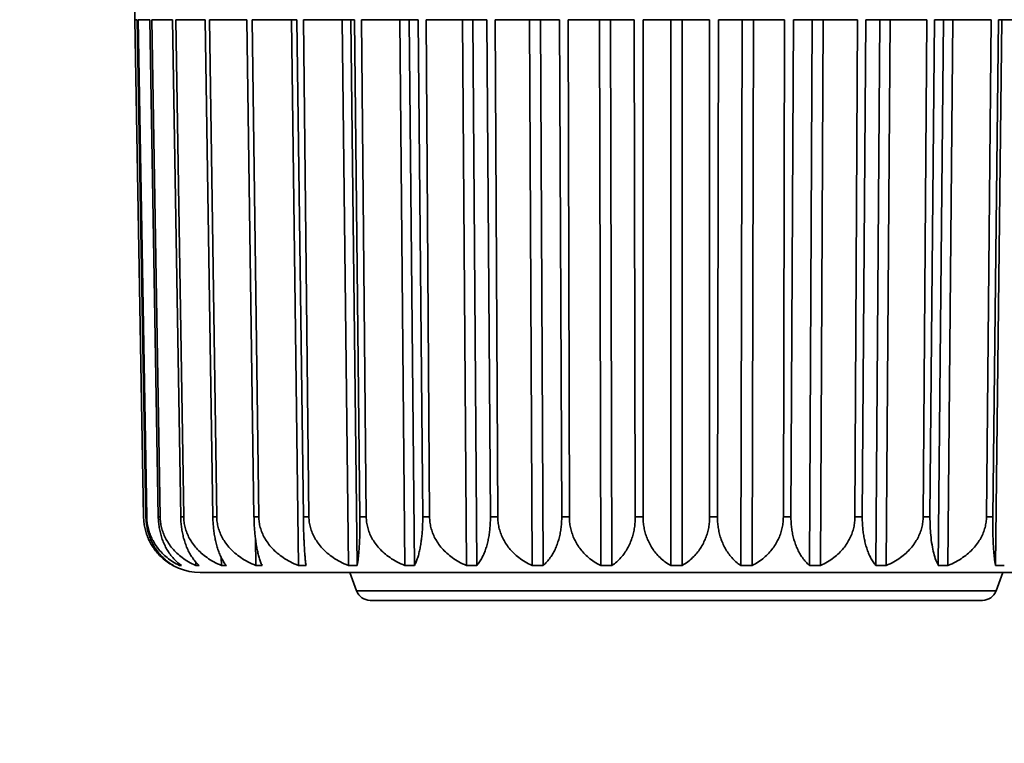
# Model space of a CAD drawing. Header units: millimetres. Extents: x 0 to 3360, y 0 to 2376.
# Tile 74 of 82: x 2898.67 to 2907.49, y 1598.21 to 1604.69. Entities that reach past the tile are written whole.
import ezdxf

# ---------------------------------------------------------------- set-up
doc = ezdxf.new("R2010")
doc.units = ezdxf.units.MM
doc.header["$LTSCALE"] = 8
for name, color, linetype, lineweight in [('Bemaßungen(ISO)', 7, 'Continuous', 18), ('Sichtbare Kanten(ISO)', 7, 'Continuous', 35), ('Sichtbare tangentiale Kanten(ISO)', 7, 'Continuous', 35)]:
    doc.layers.add(name, color=color, linetype=linetype, lineweight=lineweight)
doc.styles.add('Aktuell-ISOGroßer Text', font='arial.ttf')
doc.dimstyles.new('X.XXXGroßer Text', dxfattribs={"dimscale": 8, "dimtxt": 3.048, "dimasz": 5, "dimexe": 3.175, "dimexo": 0.75, "dimgap": 0.762, "dimtad": 1, "dimdec": 1, "dimrnd": 1e-08, "dimzin": 12, "dimtxsty": 'Aktuell-ISOGroßer Text', "dimcen": 0.09, "dimdle": 10, "dimclrd": 256, "dimclre": 256, "dimclrt": 7, "dimadec": 0, "dimazin": 3, "dimtfac": 0.656168, "dimtdec": 1, "dimtmove": 0, "dimatfit": 3, "dimfxl": 0, "dimtolj": 1, "dimlwd": 25, "dimlwe": 25, "dimarcsym": 0})

# ---------------------------------------------------------------- blocks, each defined once
blk = doc.blocks.new('*D17')
at = {"layer": 'Bemaßungen(ISO)', "color": 250, "linetype": 'Continuous', "lineweight": 25, "true_color": 0x3f3f3f, "transparency": 16777216}
for p, q in [((2798.1991, 1633.3304), (2798.1991, 1440.2638)), ((2878.1991, 1633.3304), (2878.1991, 1440.2638)), ((2758.1991, 1465.6638), (2718.1991, 1465.6638)), ((2798.1991, 1465.6638), (2878.1991, 1465.6638)), ((2918.1991, 1465.6638), (2958.1991, 1465.6638))]:
    blk.add_line(p, q, dxfattribs=at)
at = {"layer": 'Bemaßungen(ISO)', "color": 250, "linetype": 'Continuous', "true_color": 0x3f3f3f, "transparency": 16777216}
for points in [[(2758.1991, 1472.3304), (2758.1991, 1458.9971), (2798.1991, 1465.6638)], [(2918.1991, 1472.3304), (2918.1991, 1458.9971), (2878.1991, 1465.6638)]]:
    blk.add_solid(points, dxfattribs=at)
at = {"layer": 'Defpoints', "color": 0, "linetype": 'Continuous', "transparency": 16777216}
for p in [(2798.1991, 1639.3304), (2878.1991, 1639.3304), (2878.1991, 1465.6638)]:
    blk.add_point(p, dxfattribs=at)
at = {"layer": 'Bemaßungen(ISO)', "color": 7, "linetype": 'Continuous', "lineweight": 25, "transparency": 16777216, "insert": (2820.7594, 1496.6594), "char_height": 24.384, "attachment_point": 1, "style": 'Aktuell-ISOGroßer Text'}
blk.add_mtext('\\A1;80', dxfattribs=at)
blk = doc.blocks.new('*D18')
at = {"layer": 'Bemaßungen(ISO)', "color": 250, "linetype": 'Continuous', "lineweight": 25, "true_color": 0x3f3f3f, "transparency": 16777216}
for p, q in [((2878.1991, 1633.3304), (2878.1991, 1440.2638)), ((3080.4491, 1526.3304), (3080.4491, 1440.2638)), ((2918.1991, 1465.6638), (3040.4491, 1465.6638))]:
    blk.add_line(p, q, dxfattribs=at)
at = {"layer": 'Bemaßungen(ISO)', "color": 250, "linetype": 'Continuous', "true_color": 0x3f3f3f, "transparency": 16777216}
for points in [[(2918.1991, 1472.3304), (2918.1991, 1458.9971), (2878.1991, 1465.6638)], [(3040.4491, 1472.3304), (3040.4491, 1458.9971), (3080.4491, 1465.6638)]]:
    blk.add_solid(points, dxfattribs=at)
at = {"layer": 'Defpoints', "color": 0, "linetype": 'Continuous', "transparency": 16777216}
for p in [(2878.1991, 1639.3304), (3080.4491, 1532.3304), (3080.4491, 1465.6638)]:
    blk.add_point(p, dxfattribs=at)
at = {"layer": 'Bemaßungen(ISO)', "color": 7, "linetype": 'Continuous', "lineweight": 25, "transparency": 16777216, "insert": (2937.9745, 1501.0671), "char_height": 24.384, "attachment_point": 1, "style": 'Aktuell-ISOGroßer Text'}
blk.add_mtext('\\A1;202,3', dxfattribs=at)

msp = doc.modelspace()

# ---------------------------------------------------------------- linework, layer by layer
at = {"layer": 'Sichtbare Kanten(ISO)'}
for p, q in [((2899.6977, 1604.6887), (2899.6977, 1604.9434)), ((2899.7203, 1604.6887), (2899.6977, 1604.6887)), ((2899.6995, 1604.6887), (2899.7773, 1600.2356)), ((2899.7981, 1600.2356), (2899.7203, 1604.6887)), ((2899.8323, 1604.6887), (2899.7287, 1604.6887)), ((2899.7287, 1604.6887), (2899.8054, 1600.2356)), ((2899.8323, 1604.6887), (2899.8323, 1604.6887)), ((2899.909, 1600.2356), (2899.8323, 1604.6887)), ((2900.0361, 1604.6887), (2899.8517, 1604.6887)), ((2899.8517, 1604.6887), (2899.9258, 1600.2356)), ((2900.1101, 1600.2356), (2900.0361, 1604.6887)), ((2900.3278, 1604.6887), (2900.0662, 1604.6887)), ((2900.0662, 1604.6887), (2900.1363, 1600.2356)), ((2900.3278, 1604.6887), (2900.3278, 1604.6887)), ((2900.3977, 1600.2356), (2900.3278, 1604.6887)), ((2900.7016, 1604.6887), (2900.3679, 1604.6887)), ((2900.3679, 1604.6887), (2900.4326, 1600.2356)), ((2900.7661, 1600.2356), (2900.7016, 1604.6887)), ((2901.1503, 1604.6887), (2900.751, 1604.6887)), ((2900.751, 1604.6887), (2900.809, 1600.2356)), ((2901.1007, 1604.6887), (2901.1641, 1599.7988)), ((2901.2081, 1600.2356), (2901.1503, 1604.6887)), ((2901.6652, 1604.6887), (2901.2081, 1604.6887)), ((2901.2081, 1604.6887), (2901.2582, 1600.2356)), ((2901.5568, 1604.6887), (2901.6117, 1599.7988)), ((2901.6895, 1599.7988), (2901.6347, 1604.6887)), ((2901.6652, 1604.6887), (2901.6652, 1604.6887)), ((2901.7151, 1600.2356), (2901.6652, 1604.6887)), ((2902.2362, 1604.6887), (2901.7301, 1604.6887)), ((2901.7301, 1604.6887), (2901.7715, 1600.2356)), ((2902.0713, 1604.6887), (2902.1165, 1599.7988)), ((2902.2027, 1599.7988), (2902.1574, 1604.6887)), ((2902.2362, 1604.6887), (2902.2362, 1604.6887)), ((2902.2773, 1600.2356), (2902.2362, 1604.6887)), ((2902.8522, 1604.6887), (2902.3071, 1604.6887)), ((2902.3071, 1604.6887), (2902.3389, 1600.2356)), ((2902.6339, 1604.6887), (2902.6686, 1599.7988)), ((2902.7614, 1599.7988), (2902.7267, 1604.6887)), ((2902.8837, 1600.2356), (2902.8522, 1604.6887)), ((2903.5012, 1604.6887), (2902.9276, 1604.6887)), ((2902.9277, 1604.6887), (2902.9493, 1600.2356)), ((2903.2338, 1604.6887), (2903.2574, 1599.7988)), ((2903.355, 1599.7988), (2903.3315, 1604.6887)), ((2903.5012, 1604.6887), (2903.5012, 1604.6887)), ((2903.5226, 1600.2356), (2903.5012, 1604.6887)), ((2904.1707, 1604.6887), (2903.5798, 1604.6887)), ((2903.5798, 1604.6887), (2903.5908, 1600.2356)), ((2903.8594, 1604.6887), (2903.8713, 1599.7988)), ((2903.9719, 1599.7988), (2903.96, 1604.6887)), ((2904.1814, 1600.2356), (2904.1707, 1604.6887)), ((2904.8475, 1604.6887), (2904.2508, 1604.6887)), ((2904.2508, 1604.6887), (2904.2509, 1600.2356)), ((2904.4983, 1604.6887), (2904.4983, 1599.7988)), ((2904.5999, 1599.7988), (2904.5999, 1604.6887)), ((2904.8473, 1600.2356), (2904.8475, 1604.6887)), ((2904.9276, 1604.6887), (2904.9169, 1600.2356)), ((2905.5185, 1604.6887), (2904.9276, 1604.6887)), ((2905.1383, 1604.6887), (2905.1264, 1599.7988)), ((2905.227, 1599.7988), (2905.2389, 1604.6887)), ((2905.5075, 1600.2356), (2905.5185, 1604.6887)), ((2905.597, 1604.6887), (2905.5757, 1600.2356)), ((2906.1706, 1604.6887), (2905.597, 1604.6887)), ((2905.7668, 1604.6887), (2905.7432, 1599.7988)), ((2905.8409, 1599.7988), (2905.8644, 1604.6887)), ((2906.149, 1600.2356), (2906.1706, 1604.6887)), ((2906.2461, 1604.6887), (2906.2145, 1600.2356)), ((2906.7912, 1604.6887), (2906.2461, 1604.6887)), ((2906.3715, 1604.6887), (2906.3368, 1599.7988)), ((2906.4296, 1599.7988), (2906.4644, 1604.6887)), ((2906.7594, 1600.2356), (2906.7912, 1604.6887)), ((2906.8621, 1604.6887), (2906.821, 1600.2356)), ((2907.3681, 1604.6887), (2906.8621, 1604.6887)), ((2906.8621, 1604.6887), (2906.8621, 1604.6887)), ((2906.9409, 1604.6887), (2906.8956, 1599.7988)), ((2906.9818, 1599.7988), (2907.027, 1604.6887)), ((2907.3267, 1600.2356), (2907.3681, 1604.6887)), ((2907.4331, 1604.6887), (2907.3832, 1600.2356)), ((2907.4636, 1604.6887), (2907.4087, 1599.7988)), ((2907.8902, 1604.6887), (2907.4331, 1604.6887)), ((2907.4331, 1604.6887), (2907.4331, 1604.6887)), ((2900.7788, 1600.0412), (2900.7823, 1599.7988)), ((2900.4728, 1599.8705), (2900.4739, 1599.7988)), ((2900.0408, 1599.8008), (2900.0408, 1599.7988)), ((2900.0993, 1599.8117), (2900.0995, 1599.7988)), ((2900.2443, 1599.8302), (2900.2448, 1599.7988)), ((2906.682, 1599.7364), (2900.2834, 1599.7364)), ((2901.6851, 1599.572), (2901.6252, 1599.7364)), ((2908.815, 1599.7364), (2906.6821, 1599.7364)), ((2907.4132, 1599.572), (2907.4731, 1599.7364)), ((2907.2911, 1599.4864), (2901.8072, 1599.4864)), ((2902.4409, 1599.4864), (2902.4409, 1599.4864))]:
    msp.add_line(p, q, dxfattribs=at)
for centre, radius, start, end in [((2900.2834, 1600.2444), 0.508, 225.11911, 269.99803), ((2901.6053, 1599.8634), 0.127, 270, 270.02455), ((2901.6053, 1599.8634), 0.127, 270.02455, 270.03309), ((2901.8072, 1599.6164), 0.13, 200, 270), ((2907.2911, 1599.6164), 0.13, 270, 340)]:
    msp.add_arc(centre, radius, start, end, dxfattribs=at)
for points, knots in [([(2899.7773, 1600.2356), (2899.7776, 1600.2194), (2899.7786, 1600.2033), (2899.7804, 1600.1873), (2899.7822, 1600.1712), (2899.7847, 1600.1552), (2899.788, 1600.1392), (2899.7913, 1600.1232), (2899.7954, 1600.1073), (2899.8003, 1600.0915), (2899.8052, 1600.0756), (2899.8109, 1600.0599), (2899.8175, 1600.0443), (2899.824, 1600.0288), (2899.8314, 1600.0133), (2899.8398, 1599.9981), (2899.8481, 1599.9828), (2899.8574, 1599.9678), (2899.8676, 1599.953), (2899.8778, 1599.9383), (2899.889, 1599.9238), (2899.9012, 1599.9098), (2899.9135, 1599.8957), (2899.9268, 1599.8821), (2899.9412, 1599.869), (2899.9555, 1599.856), (2899.971, 1599.8435), (2899.9876, 1599.8317), (2900.0042, 1599.8199), (2900.0219, 1599.8089), (2900.0408, 1599.7988)], [0, 0, 0, 0, 0.1, 0.1, 0.1, 0.2, 0.2, 0.2, 0.3, 0.3, 0.3, 0.4, 0.4, 0.4, 0.5, 0.5, 0.5, 0.6, 0.6, 0.6, 0.7, 0.7, 0.7, 0.8, 0.8, 0.8, 0.9, 0.9, 0.9, 1, 1, 1, 1]), ([(2899.7981, 1600.2356), (2899.7984, 1600.2194), (2899.7994, 1600.2033), (2899.8011, 1600.1873), (2899.8027, 1600.1712), (2899.8051, 1600.1552), (2899.8082, 1600.1392), (2899.8113, 1600.1233), (2899.8152, 1600.1073), (2899.8197, 1600.0915), (2899.8243, 1600.0757), (2899.8297, 1600.0599), (2899.8358, 1600.0444), (2899.8419, 1600.0288), (2899.8489, 1600.0133), (2899.8566, 1599.9981), (2899.8644, 1599.9828), (2899.8731, 1599.9678), (2899.8826, 1599.953), (2899.8922, 1599.9383), (2899.9026, 1599.9238), (2899.9141, 1599.9098), (2899.9255, 1599.8957), (2899.9379, 1599.8821), (2899.9513, 1599.869), (2899.9648, 1599.856), (2899.9792, 1599.8435), (2899.9947, 1599.8317), (2900.0102, 1599.8199), (2900.0267, 1599.8089), (2900.0444, 1599.7988)], [0, 0, 0, 0, 0.1, 0.1, 0.1, 0.2, 0.2, 0.2, 0.3, 0.3, 0.3, 0.4, 0.4, 0.4, 0.5, 0.5, 0.5, 0.6, 0.6, 0.6, 0.7, 0.7, 0.7, 0.8, 0.8, 0.8, 0.9, 0.9, 0.9, 1, 1, 1, 1]), ([(2899.8054, 1600.2356), (2899.8057, 1600.2194), (2899.8068, 1600.2033), (2899.8087, 1600.1873), (2899.8107, 1600.1712), (2899.8135, 1600.1552), (2899.8172, 1600.1392), (2899.8208, 1600.1232), (2899.8254, 1600.1073), (2899.8308, 1600.0915), (2899.8363, 1600.0756), (2899.8426, 1600.0599), (2899.8499, 1600.0443), (2899.8572, 1600.0288), (2899.8655, 1600.0133), (2899.8748, 1599.9981), (2899.8841, 1599.9828), (2899.8944, 1599.9678), (2899.9059, 1599.953), (2899.9173, 1599.9383), (2899.9298, 1599.9238), (2899.9435, 1599.9098), (2899.9571, 1599.8957), (2899.972, 1599.8821), (2899.9881, 1599.869), (2900.0041, 1599.856), (2900.0214, 1599.8435), (2900.04, 1599.8317), (2900.0585, 1599.8199), (2900.0784, 1599.8089), (2900.0995, 1599.7988)], [0, 0, 0, 0, 0.1, 0.1, 0.1, 0.2, 0.2, 0.2, 0.3, 0.3, 0.3, 0.4, 0.4, 0.4, 0.5, 0.5, 0.5, 0.6, 0.6, 0.6, 0.7, 0.7, 0.7, 0.8, 0.8, 0.8, 0.9, 0.9, 0.9, 1, 1, 1, 1]), ([(2899.909, 1600.2356), (2899.9092, 1600.2194), (2899.9101, 1600.2033), (2899.9116, 1600.1873), (2899.913, 1600.1712), (2899.9151, 1600.1552), (2899.9177, 1600.1392), (2899.9204, 1600.1233), (2899.9236, 1600.1073), (2899.9275, 1600.0915), (2899.9314, 1600.0757), (2899.9359, 1600.0599), (2899.9411, 1600.0444), (2899.9463, 1600.0288), (2899.9522, 1600.0133), (2899.9588, 1599.9981), (2899.9654, 1599.9828), (2899.9727, 1599.9678), (2899.9808, 1599.953), (2899.9888, 1599.9383), (2899.9977, 1599.9238), (2900.0073, 1599.9098), (2900.017, 1599.8957), (2900.0274, 1599.8821), (2900.0388, 1599.869), (2900.0501, 1599.856), (2900.0622, 1599.8435), (2900.0753, 1599.8317), (2900.0884, 1599.8199), (2900.1023, 1599.8089), (2900.1172, 1599.7988)], [0, 0, 0, 0, 0.1, 0.1, 0.1, 0.2, 0.2, 0.2, 0.3, 0.3, 0.3, 0.4, 0.4, 0.4, 0.5, 0.5, 0.5, 0.6, 0.6, 0.6, 0.7, 0.7, 0.7, 0.8, 0.8, 0.8, 0.9, 0.9, 0.9, 1, 1, 1, 1]), ([(2899.9258, 1600.2356), (2899.9261, 1600.2194), (2899.9273, 1600.2033), (2899.9294, 1600.1873), (2899.9315, 1600.1712), (2899.9345, 1600.1552), (2899.9384, 1600.1392), (2899.9424, 1600.1232), (2899.9473, 1600.1073), (2899.9532, 1600.0915), (2899.9591, 1600.0756), (2899.966, 1600.0599), (2899.9739, 1600.0443), (2899.9818, 1600.0288), (2899.9908, 1600.0133), (2900.0008, 1599.9981), (2900.0109, 1599.9828), (2900.0221, 1599.9678), (2900.0345, 1599.953), (2900.0469, 1599.9383), (2900.0605, 1599.9238), (2900.0753, 1599.9098), (2900.0902, 1599.8957), (2900.1063, 1599.8821), (2900.1238, 1599.869), (2900.1412, 1599.856), (2900.16, 1599.8435), (2900.1801, 1599.8317), (2900.2003, 1599.8199), (2900.2218, 1599.8089), (2900.2448, 1599.7988)], [0, 0, 0, 0, 0.1, 0.1, 0.1, 0.2, 0.2, 0.2, 0.3, 0.3, 0.3, 0.4, 0.4, 0.4, 0.5, 0.5, 0.5, 0.6, 0.6, 0.6, 0.7, 0.7, 0.7, 0.8, 0.8, 0.8, 0.9, 0.9, 0.9, 1, 1, 1, 1]), ([(2900.1101, 1600.2356), (2900.1104, 1600.2194), (2900.1111, 1600.2033), (2900.1123, 1600.1873), (2900.1135, 1600.1712), (2900.1152, 1600.1552), (2900.1173, 1600.1392), (2900.1195, 1600.1233), (2900.1221, 1600.1073), (2900.1253, 1600.0915), (2900.1284, 1600.0757), (2900.132, 1600.0599), (2900.1362, 1600.0444), (2900.1403, 1600.0288), (2900.145, 1600.0133), (2900.1503, 1599.9981), (2900.1555, 1599.9828), (2900.1614, 1599.9678), (2900.1678, 1599.953), (2900.1742, 1599.9383), (2900.1813, 1599.9238), (2900.189, 1599.9098), (2900.1966, 1599.8957), (2900.205, 1599.8821), (2900.214, 1599.869), (2900.223, 1599.856), (2900.2326, 1599.8435), (2900.243, 1599.8317), (2900.2534, 1599.8199), (2900.2644, 1599.8089), (2900.2762, 1599.7988)], [0, 0, 0, 0, 0.1, 0.1, 0.1, 0.2, 0.2, 0.2, 0.3, 0.3, 0.3, 0.4, 0.4, 0.4, 0.5, 0.5, 0.5, 0.6, 0.6, 0.6, 0.7, 0.7, 0.7, 0.8, 0.8, 0.8, 0.9, 0.9, 0.9, 1, 1, 1, 1]), ([(2900.1363, 1600.2356), (2900.1365, 1600.2194), (2900.1377, 1600.2033), (2900.1399, 1600.1873), (2900.1421, 1600.1712), (2900.1453, 1600.1552), (2900.1494, 1600.1392), (2900.1536, 1600.1232), (2900.1588, 1600.1073), (2900.165, 1600.0915), (2900.1712, 1600.0756), (2900.1785, 1600.0599), (2900.1869, 1600.0443), (2900.1952, 1600.0288), (2900.2047, 1600.0133), (2900.2154, 1599.9981), (2900.2261, 1599.9828), (2900.2379, 1599.9678), (2900.251, 1599.953), (2900.2641, 1599.9383), (2900.2785, 1599.9238), (2900.2943, 1599.9098), (2900.31, 1599.8957), (2900.3271, 1599.8821), (2900.3456, 1599.869), (2900.3641, 1599.856), (2900.384, 1599.8435), (2900.4053, 1599.8317), (2900.4267, 1599.8199), (2900.4496, 1599.8089), (2900.4739, 1599.7988)], [0, 0, 0, 0, 0.1, 0.1, 0.1, 0.2, 0.2, 0.2, 0.3, 0.3, 0.3, 0.4, 0.4, 0.4, 0.5, 0.5, 0.5, 0.6, 0.6, 0.6, 0.7, 0.7, 0.7, 0.8, 0.8, 0.8, 0.9, 0.9, 0.9, 1, 1, 1, 1]), ([(2900.3977, 1600.2356), (2900.398, 1600.2194), (2900.3985, 1600.2033), (2900.3995, 1600.1873), (2900.4004, 1600.1712), (2900.4016, 1600.1552), (2900.4032, 1600.1392), (2900.4048, 1600.1233), (2900.4068, 1600.1073), (2900.4091, 1600.0915), (2900.4114, 1600.0757), (2900.4141, 1600.0599), (2900.4171, 1600.0444), (2900.4201, 1600.0288), (2900.4236, 1600.0133), (2900.4274, 1599.9981), (2900.4312, 1599.9828), (2900.4355, 1599.9678), (2900.4401, 1599.953), (2900.4448, 1599.9383), (2900.4499, 1599.9238), (2900.4555, 1599.9098), (2900.461, 1599.8957), (2900.4671, 1599.8821), (2900.4736, 1599.869), (2900.4801, 1599.856), (2900.487, 1599.8435), (2900.4945, 1599.8317), (2900.502, 1599.8199), (2900.51, 1599.8089), (2900.5185, 1599.7988)], [0, 0, 0, 0, 0.1, 0.1, 0.1, 0.2, 0.2, 0.2, 0.3, 0.3, 0.3, 0.4, 0.4, 0.4, 0.5, 0.5, 0.5, 0.6, 0.6, 0.6, 0.7, 0.7, 0.7, 0.8, 0.8, 0.8, 0.9, 0.9, 0.9, 1, 1, 1, 1]), ([(2900.4326, 1600.2356), (2900.4328, 1600.2194), (2900.434, 1600.2033), (2900.4363, 1600.1873), (2900.4385, 1600.1712), (2900.4418, 1600.1552), (2900.4461, 1600.1392), (2900.4504, 1600.1232), (2900.4557, 1600.1073), (2900.4622, 1600.0915), (2900.4686, 1600.0756), (2900.4761, 1600.0599), (2900.4848, 1600.0443), (2900.4934, 1600.0288), (2900.5033, 1600.0133), (2900.5143, 1599.9981), (2900.5254, 1599.9828), (2900.5376, 1599.9678), (2900.5512, 1599.953), (2900.5648, 1599.9383), (2900.5797, 1599.9238), (2900.596, 1599.9098), (2900.6123, 1599.8957), (2900.63, 1599.8821), (2900.6492, 1599.869), (2900.6684, 1599.856), (2900.689, 1599.8435), (2900.7112, 1599.8317), (2900.7334, 1599.8199), (2900.7571, 1599.8089), (2900.7823, 1599.7988)], [0, 0, 0, 0, 0.1, 0.1, 0.1, 0.2, 0.2, 0.2, 0.3, 0.3, 0.3, 0.4, 0.4, 0.4, 0.5, 0.5, 0.5, 0.6, 0.6, 0.6, 0.7, 0.7, 0.7, 0.8, 0.8, 0.8, 0.9, 0.9, 0.9, 1, 1, 1, 1]), ([(2900.7661, 1600.2356), (2900.7663, 1600.2194), (2900.7667, 1600.2033), (2900.7674, 1600.1873), (2900.768, 1600.1712), (2900.7688, 1600.1552), (2900.7698, 1600.1392), (2900.7709, 1600.1233), (2900.7721, 1600.1073), (2900.7735, 1600.0915), (2900.7749, 1600.0757), (2900.7766, 1600.0599), (2900.7785, 1600.0444), (2900.7803, 1600.0288), (2900.7824, 1600.0133), (2900.7847, 1599.9981), (2900.7871, 1599.9828), (2900.7896, 1599.9678), (2900.7924, 1599.953), (2900.7952, 1599.9383), (2900.7983, 1599.9238), (2900.8016, 1599.9098), (2900.805, 1599.8957), (2900.8086, 1599.8821), (2900.8125, 1599.869), (2900.8163, 1599.856), (2900.8205, 1599.8435), (2900.8249, 1599.8317), (2900.8294, 1599.8199), (2900.8341, 1599.8089), (2900.8392, 1599.7988)], [0, 0, 0, 0, 0.1, 0.1, 0.1, 0.2, 0.2, 0.2, 0.3, 0.3, 0.3, 0.4, 0.4, 0.4, 0.5, 0.5, 0.5, 0.6, 0.6, 0.6, 0.7, 0.7, 0.7, 0.8, 0.8, 0.8, 0.9, 0.9, 0.9, 1, 1, 1, 1]), ([(2900.809, 1600.2356), (2900.8092, 1600.2194), (2900.8104, 1600.2033), (2900.8127, 1600.1873), (2900.815, 1600.1712), (2900.8182, 1600.1552), (2900.8226, 1600.1392), (2900.8269, 1600.1232), (2900.8324, 1600.1073), (2900.8389, 1600.0915), (2900.8454, 1600.0756), (2900.853, 1600.0599), (2900.8618, 1600.0443), (2900.8706, 1600.0288), (2900.8805, 1600.0133), (2900.8917, 1599.9981), (2900.903, 1599.9828), (2900.9154, 1599.9678), (2900.9292, 1599.953), (2900.943, 1599.9383), (2900.9581, 1599.9238), (2900.9747, 1599.9098), (2900.9913, 1599.8957), (2901.0093, 1599.8821), (2901.0288, 1599.869), (2901.0483, 1599.856), (2901.0692, 1599.8435), (2901.0918, 1599.8317), (2901.1143, 1599.8199), (2901.1384, 1599.8089), (2901.1641, 1599.7988)], [0, 0, 0, 0, 0.1, 0.1, 0.1, 0.2, 0.2, 0.2, 0.3, 0.3, 0.3, 0.4, 0.4, 0.4, 0.5, 0.5, 0.5, 0.6, 0.6, 0.6, 0.7, 0.7, 0.7, 0.8, 0.8, 0.8, 0.9, 0.9, 0.9, 1, 1, 1, 1]), ([(2901.2081, 1600.2356), (2901.2083, 1600.2194), (2901.2086, 1600.2033), (2901.2089, 1600.1873), (2901.2092, 1600.1712), (2901.2096, 1600.1552), (2901.21, 1600.1392), (2901.2104, 1600.1233), (2901.2109, 1600.1073), (2901.2114, 1600.0915), (2901.212, 1600.0757), (2901.2126, 1600.0599), (2901.2132, 1600.0444), (2901.2139, 1600.0288), (2901.2146, 1600.0133), (2901.2153, 1599.9981), (2901.2161, 1599.9828), (2901.217, 1599.9678), (2901.2179, 1599.953), (2901.2188, 1599.9383), (2901.2197, 1599.9238), (2901.2208, 1599.9098), (2901.2218, 1599.8957), (2901.2229, 1599.8821), (2901.2241, 1599.869), (2901.2253, 1599.856), (2901.2265, 1599.8435), (2901.2279, 1599.8317), (2901.2292, 1599.8199), (2901.2306, 1599.8089), (2901.2321, 1599.7988)], [0, 0, 0, 0, 0.1, 0.1, 0.1, 0.2, 0.2, 0.2, 0.3, 0.3, 0.3, 0.4, 0.4, 0.4, 0.5, 0.5, 0.5, 0.6, 0.6, 0.6, 0.7, 0.7, 0.7, 0.8, 0.8, 0.8, 0.9, 0.9, 0.9, 1, 1, 1, 1]), ([(2901.2582, 1600.2356), (2901.2584, 1600.2194), (2901.2596, 1600.2033), (2901.2618, 1600.1873), (2901.2641, 1600.1712), (2901.2673, 1600.1552), (2901.2716, 1600.1392), (2901.2759, 1600.1232), (2901.2813, 1600.1073), (2901.2878, 1600.0915), (2901.2943, 1600.0756), (2901.3018, 1600.0599), (2901.3106, 1600.0443), (2901.3193, 1600.0288), (2901.3292, 1600.0133), (2901.3404, 1599.9981), (2901.3515, 1599.9828), (2901.3639, 1599.9678), (2901.3777, 1599.953), (2901.3914, 1599.9383), (2901.4065, 1599.9238), (2901.423, 1599.9098), (2901.4395, 1599.8957), (2901.4574, 1599.8821), (2901.4768, 1599.869), (2901.4963, 1599.856), (2901.5172, 1599.8435), (2901.5396, 1599.8317), (2901.5621, 1599.8199), (2901.5861, 1599.8089), (2901.6117, 1599.7988)], [0, 0, 0, 0, 0.1, 0.1, 0.1, 0.2, 0.2, 0.2, 0.3, 0.3, 0.3, 0.4, 0.4, 0.4, 0.5, 0.5, 0.5, 0.6, 0.6, 0.6, 0.7, 0.7, 0.7, 0.8, 0.8, 0.8, 0.9, 0.9, 0.9, 1, 1, 1, 1]), ([(2901.7151, 1600.2356), (2901.7153, 1600.2194), (2901.7154, 1600.2033), (2901.7154, 1600.1873), (2901.7154, 1600.1712), (2901.7153, 1600.1552), (2901.7151, 1600.1392), (2901.7149, 1600.1233), (2901.7147, 1600.1073), (2901.7143, 1600.0915), (2901.7139, 1600.0757), (2901.7135, 1600.0599), (2901.7129, 1600.0444), (2901.7123, 1600.0288), (2901.7116, 1600.0133), (2901.7108, 1599.9981), (2901.71, 1599.9828), (2901.7091, 1599.9678), (2901.7081, 1599.953), (2901.7071, 1599.9383), (2901.706, 1599.9238), (2901.7047, 1599.9098), (2901.7034, 1599.8957), (2901.702, 1599.8821), (2901.7005, 1599.869), (2901.6989, 1599.856), (2901.6973, 1599.8435), (2901.6954, 1599.8317), (2901.6936, 1599.8199), (2901.6916, 1599.8089), (2901.6895, 1599.7988)], [0, 0, 0, 0, 0.1, 0.1, 0.1, 0.2, 0.2, 0.2, 0.3, 0.3, 0.3, 0.4, 0.4, 0.4, 0.5, 0.5, 0.5, 0.6, 0.6, 0.6, 0.7, 0.7, 0.7, 0.8, 0.8, 0.8, 0.9, 0.9, 0.9, 1, 1, 1, 1]), ([(2901.7715, 1600.2356), (2901.7717, 1600.2194), (2901.7728, 1600.2033), (2901.775, 1600.1873), (2901.7771, 1600.1712), (2901.7803, 1600.1552), (2901.7845, 1600.1392), (2901.7886, 1600.1232), (2901.7939, 1600.1073), (2901.8002, 1600.0915), (2901.8065, 1600.0756), (2901.8138, 1600.0599), (2901.8224, 1600.0443), (2901.8309, 1600.0288), (2901.8406, 1600.0133), (2901.8514, 1599.9981), (2901.8623, 1599.9828), (2901.8744, 1599.9678), (2901.8879, 1599.953), (2901.9013, 1599.9383), (2901.916, 1599.9238), (2901.9321, 1599.9098), (2901.9482, 1599.8957), (2901.9657, 1599.8821), (2901.9847, 1599.869), (2902.0037, 1599.856), (2902.0241, 1599.8435), (2902.046, 1599.8317), (2902.068, 1599.8199), (2902.0914, 1599.8089), (2902.1165, 1599.7988)], [0, 0, 0, 0, 0.1, 0.1, 0.1, 0.2, 0.2, 0.2, 0.3, 0.3, 0.3, 0.4, 0.4, 0.4, 0.5, 0.5, 0.5, 0.6, 0.6, 0.6, 0.7, 0.7, 0.7, 0.8, 0.8, 0.8, 0.9, 0.9, 0.9, 1, 1, 1, 1]), ([(2902.2773, 1600.2356), (2902.2775, 1600.2194), (2902.2774, 1600.2033), (2902.2771, 1600.1873), (2902.2768, 1600.1712), (2902.2762, 1600.1552), (2902.2754, 1600.1392), (2902.2746, 1600.1233), (2902.2736, 1600.1073), (2902.2723, 1600.0915), (2902.2711, 1600.0757), (2902.2696, 1600.0599), (2902.2678, 1600.0444), (2902.266, 1600.0288), (2902.2639, 1600.0133), (2902.2616, 1599.9981), (2902.2592, 1599.9828), (2902.2566, 1599.9678), (2902.2537, 1599.953), (2902.2508, 1599.9383), (2902.2475, 1599.9238), (2902.244, 1599.9098), (2902.2404, 1599.8957), (2902.2365, 1599.8821), (2902.2323, 1599.869), (2902.228, 1599.856), (2902.2235, 1599.8435), (2902.2185, 1599.8317), (2902.2136, 1599.8199), (2902.2083, 1599.8089), (2902.2027, 1599.7988)], [0, 0, 0, 0, 0.1, 0.1, 0.1, 0.2, 0.2, 0.2, 0.3, 0.3, 0.3, 0.4, 0.4, 0.4, 0.5, 0.5, 0.5, 0.6, 0.6, 0.6, 0.7, 0.7, 0.7, 0.8, 0.8, 0.8, 0.9, 0.9, 0.9, 1, 1, 1, 1]), ([(2902.3389, 1600.2356), (2902.339, 1600.2194), (2902.3401, 1600.2033), (2902.3421, 1600.1873), (2902.3441, 1600.1712), (2902.3471, 1600.1552), (2902.3511, 1600.1392), (2902.3551, 1600.1232), (2902.3601, 1600.1073), (2902.3661, 1600.0915), (2902.3721, 1600.0756), (2902.3791, 1600.0599), (2902.3873, 1600.0443), (2902.3954, 1600.0288), (2902.4046, 1600.0133), (2902.415, 1599.9981), (2902.4254, 1599.9828), (2902.437, 1599.9678), (2902.4498, 1599.953), (2902.4627, 1599.9383), (2902.4767, 1599.9238), (2902.4922, 1599.9098), (2902.5076, 1599.8957), (2902.5243, 1599.8821), (2902.5425, 1599.869), (2902.5606, 1599.856), (2902.5802, 1599.8435), (2902.6012, 1599.8317), (2902.6222, 1599.8199), (2902.6446, 1599.8089), (2902.6686, 1599.7988)], [0, 0, 0, 0, 0.1, 0.1, 0.1, 0.2, 0.2, 0.2, 0.3, 0.3, 0.3, 0.4, 0.4, 0.4, 0.5, 0.5, 0.5, 0.6, 0.6, 0.6, 0.7, 0.7, 0.7, 0.8, 0.8, 0.8, 0.9, 0.9, 0.9, 1, 1, 1, 1]), ([(2902.8837, 1600.2356), (2902.8838, 1600.2194), (2902.8836, 1600.2033), (2902.883, 1600.1873), (2902.8824, 1600.1712), (2902.8814, 1600.1552), (2902.88, 1600.1392), (2902.8786, 1600.1233), (2902.8769, 1600.1073), (2902.8747, 1600.0915), (2902.8726, 1600.0757), (2902.87, 1600.0599), (2902.867, 1600.0444), (2902.8641, 1600.0288), (2902.8607, 1600.0133), (2902.8568, 1599.9981), (2902.853, 1599.9828), (2902.8487, 1599.9678), (2902.8439, 1599.953), (2902.8391, 1599.9383), (2902.8339, 1599.9238), (2902.8281, 1599.9098), (2902.8223, 1599.8957), (2902.816, 1599.8821), (2902.8092, 1599.869), (2902.8023, 1599.856), (2902.795, 1599.8435), (2902.787, 1599.8317), (2902.7791, 1599.8199), (2902.7706, 1599.8089), (2902.7614, 1599.7988)], [0, 0, 0, 0, 0.1, 0.1, 0.1, 0.2, 0.2, 0.2, 0.3, 0.3, 0.3, 0.4, 0.4, 0.4, 0.5, 0.5, 0.5, 0.6, 0.6, 0.6, 0.7, 0.7, 0.7, 0.8, 0.8, 0.8, 0.9, 0.9, 0.9, 1, 1, 1, 1]), ([(2902.9493, 1600.2356), (2902.9493, 1600.2194), (2902.9503, 1600.2033), (2902.9522, 1600.1873), (2902.954, 1600.1712), (2902.9568, 1600.1552), (2902.9605, 1600.1392), (2902.9642, 1600.1232), (2902.9689, 1600.1073), (2902.9745, 1600.0915), (2902.9801, 1600.0756), (2902.9866, 1600.0599), (2902.9942, 1600.0443), (2903.0018, 1600.0288), (2903.0104, 1600.0133), (2903.0202, 1599.9981), (2903.0299, 1599.9828), (2903.0407, 1599.9678), (2903.0527, 1599.953), (2903.0647, 1599.9383), (2903.0778, 1599.9238), (2903.0922, 1599.9098), (2903.1067, 1599.8957), (2903.1223, 1599.8821), (2903.1393, 1599.869), (2903.1563, 1599.856), (2903.1746, 1599.8435), (2903.1942, 1599.8317), (2903.2139, 1599.8199), (2903.2349, 1599.8089), (2903.2574, 1599.7988)], [0, 0, 0, 0, 0.1, 0.1, 0.1, 0.2, 0.2, 0.2, 0.3, 0.3, 0.3, 0.4, 0.4, 0.4, 0.5, 0.5, 0.5, 0.6, 0.6, 0.6, 0.7, 0.7, 0.7, 0.8, 0.8, 0.8, 0.9, 0.9, 0.9, 1, 1, 1, 1]), ([(2903.5226, 1600.2356), (2903.5226, 1600.2194), (2903.5222, 1600.2033), (2903.5213, 1600.1873), (2903.5204, 1600.1712), (2903.519, 1600.1552), (2903.517, 1600.1392), (2903.5151, 1600.1233), (2903.5127, 1600.1073), (2903.5097, 1600.0915), (2903.5067, 1600.0757), (2903.5032, 1600.0599), (2903.4991, 1600.0444), (2903.495, 1600.0288), (2903.4903, 1600.0133), (2903.485, 1599.9981), (2903.4798, 1599.9828), (2903.4739, 1599.9678), (2903.4673, 1599.953), (2903.4608, 1599.9383), (2903.4536, 1599.9238), (2903.4457, 1599.9098), (2903.4379, 1599.8957), (2903.4293, 1599.8821), (2903.4199, 1599.869), (2903.4106, 1599.856), (2903.4006, 1599.8435), (2903.3898, 1599.8317), (2903.379, 1599.8199), (2903.3674, 1599.8089), (2903.355, 1599.7988)], [0, 0, 0, 0, 0.1, 0.1, 0.1, 0.2, 0.2, 0.2, 0.3, 0.3, 0.3, 0.4, 0.4, 0.4, 0.5, 0.5, 0.5, 0.6, 0.6, 0.6, 0.7, 0.7, 0.7, 0.8, 0.8, 0.8, 0.9, 0.9, 0.9, 1, 1, 1, 1]), ([(2903.5908, 1600.2356), (2903.5908, 1600.2194), (2903.5917, 1600.2033), (2903.5933, 1600.1873), (2903.595, 1600.1712), (2903.5975, 1600.1552), (2903.6009, 1600.1392), (2903.6042, 1600.1232), (2903.6084, 1600.1073), (2903.6135, 1600.0915), (2903.6186, 1600.0756), (2903.6245, 1600.0599), (2903.6314, 1600.0443), (2903.6384, 1600.0288), (2903.6462, 1600.0133), (2903.655, 1599.9981), (2903.6639, 1599.9828), (2903.6737, 1599.9678), (2903.6847, 1599.953), (2903.6956, 1599.9383), (2903.7076, 1599.9238), (2903.7207, 1599.9098), (2903.7338, 1599.8957), (2903.7481, 1599.8821), (2903.7636, 1599.869), (2903.7791, 1599.856), (2903.7958, 1599.8435), (2903.8137, 1599.8317), (2903.8316, 1599.8199), (2903.8508, 1599.8089), (2903.8713, 1599.7988)], [0, 0, 0, 0, 0.1, 0.1, 0.1, 0.2, 0.2, 0.2, 0.3, 0.3, 0.3, 0.4, 0.4, 0.4, 0.5, 0.5, 0.5, 0.6, 0.6, 0.6, 0.7, 0.7, 0.7, 0.8, 0.8, 0.8, 0.9, 0.9, 0.9, 1, 1, 1, 1]), ([(2904.1814, 1600.2356), (2904.1814, 1600.2194), (2904.1808, 1600.2033), (2904.1796, 1600.1873), (2904.1784, 1600.1712), (2904.1766, 1600.1552), (2904.1742, 1600.1392), (2904.1717, 1600.1233), (2904.1686, 1600.1073), (2904.1649, 1600.0915), (2904.1611, 1600.0757), (2904.1567, 1600.0599), (2904.1515, 1600.0444), (2904.1464, 1600.0288), (2904.1406, 1600.0133), (2904.134, 1599.9981), (2904.1274, 1599.9828), (2904.12, 1599.9678), (2904.1118, 1599.953), (2904.1037, 1599.9383), (2904.0947, 1599.9238), (2904.0849, 1599.9098), (2904.075, 1599.8957), (2904.0643, 1599.8821), (2904.0527, 1599.869), (2904.0411, 1599.856), (2904.0286, 1599.8435), (2904.0151, 1599.8317), (2904.0017, 1599.8199), (2903.9873, 1599.8089), (2903.9719, 1599.7988)], [0, 0, 0, 0, 0.1, 0.1, 0.1, 0.2, 0.2, 0.2, 0.3, 0.3, 0.3, 0.4, 0.4, 0.4, 0.5, 0.5, 0.5, 0.6, 0.6, 0.6, 0.7, 0.7, 0.7, 0.8, 0.8, 0.8, 0.9, 0.9, 0.9, 1, 1, 1, 1]), ([(2904.2509, 1600.2356), (2904.2509, 1600.2194), (2904.2517, 1600.2033), (2904.2531, 1600.1873), (2904.2546, 1600.1712), (2904.2567, 1600.1552), (2904.2597, 1600.1392), (2904.2626, 1600.1232), (2904.2663, 1600.1073), (2904.2707, 1600.0915), (2904.2752, 1600.0756), (2904.2805, 1600.0599), (2904.2865, 1600.0443), (2904.2926, 1600.0288), (2904.2995, 1600.0133), (2904.3073, 1599.9981), (2904.3151, 1599.9828), (2904.3238, 1599.9678), (2904.3334, 1599.953), (2904.3431, 1599.9383), (2904.3537, 1599.9238), (2904.3653, 1599.9098), (2904.3769, 1599.8957), (2904.3895, 1599.8821), (2904.4032, 1599.869), (2904.4169, 1599.856), (2904.4316, 1599.8435), (2904.4474, 1599.8317), (2904.4633, 1599.8199), (2904.4802, 1599.8089), (2904.4983, 1599.7988)], [0, 0, 0, 0, 0.1, 0.1, 0.1, 0.2, 0.2, 0.2, 0.3, 0.3, 0.3, 0.4, 0.4, 0.4, 0.5, 0.5, 0.5, 0.6, 0.6, 0.6, 0.7, 0.7, 0.7, 0.8, 0.8, 0.8, 0.9, 0.9, 0.9, 1, 1, 1, 1]), ([(2904.8473, 1600.2356), (2904.8473, 1600.2194), (2904.8466, 1600.2033), (2904.8452, 1600.1873), (2904.8437, 1600.1712), (2904.8415, 1600.1552), (2904.8386, 1600.1392), (2904.8357, 1600.1233), (2904.832, 1600.1073), (2904.8275, 1600.0915), (2904.8231, 1600.0757), (2904.8178, 1600.0599), (2904.8117, 1600.0444), (2904.8057, 1600.0288), (2904.7987, 1600.0133), (2904.7909, 1599.9981), (2904.7831, 1599.9828), (2904.7745, 1599.9678), (2904.7648, 1599.953), (2904.7552, 1599.9383), (2904.7446, 1599.9238), (2904.733, 1599.9098), (2904.7214, 1599.8957), (2904.7088, 1599.8821), (2904.6951, 1599.869), (2904.6814, 1599.856), (2904.6667, 1599.8435), (2904.6508, 1599.8317), (2904.635, 1599.8199), (2904.6181, 1599.8089), (2904.5999, 1599.7988)], [0, 0, 0, 0, 0.1, 0.1, 0.1, 0.2, 0.2, 0.2, 0.3, 0.3, 0.3, 0.4, 0.4, 0.4, 0.5, 0.5, 0.5, 0.6, 0.6, 0.6, 0.7, 0.7, 0.7, 0.8, 0.8, 0.8, 0.9, 0.9, 0.9, 1, 1, 1, 1]), ([(2904.9169, 1600.2356), (2904.9169, 1600.2194), (2904.9174, 1600.2033), (2904.9186, 1600.1873), (2904.9198, 1600.1712), (2904.9216, 1600.1552), (2904.9241, 1600.1392), (2904.9266, 1600.1232), (2904.9297, 1600.1073), (2904.9334, 1600.0915), (2904.9372, 1600.0756), (2904.9416, 1600.0599), (2904.9467, 1600.0443), (2904.9519, 1600.0288), (2904.9577, 1600.0133), (2904.9643, 1599.9981), (2904.9709, 1599.9828), (2904.9783, 1599.9678), (2904.9864, 1599.953), (2904.9946, 1599.9383), (2905.0036, 1599.9238), (2905.0134, 1599.9098), (2905.0233, 1599.8957), (2905.034, 1599.8821), (2905.0456, 1599.869), (2905.0572, 1599.856), (2905.0697, 1599.8435), (2905.0832, 1599.8317), (2905.0966, 1599.8199), (2905.111, 1599.8089), (2905.1264, 1599.7988)], [0, 0, 0, 0, 0.1, 0.1, 0.1, 0.2, 0.2, 0.2, 0.3, 0.3, 0.3, 0.4, 0.4, 0.4, 0.5, 0.5, 0.5, 0.6, 0.6, 0.6, 0.7, 0.7, 0.7, 0.8, 0.8, 0.8, 0.9, 0.9, 0.9, 1, 1, 1, 1]), ([(2905.5075, 1600.2356), (2905.5075, 1600.2194), (2905.5066, 1600.2033), (2905.5049, 1600.1873), (2905.5033, 1600.1712), (2905.5008, 1600.1552), (2905.4974, 1600.1392), (2905.4941, 1600.1233), (2905.4899, 1600.1073), (2905.4848, 1600.0915), (2905.4797, 1600.0757), (2905.4737, 1600.0599), (2905.4668, 1600.0444), (2905.4599, 1600.0288), (2905.4521, 1600.0133), (2905.4432, 1599.9981), (2905.4344, 1599.9828), (2905.4245, 1599.9678), (2905.4136, 1599.953), (2905.4027, 1599.9383), (2905.3907, 1599.9238), (2905.3776, 1599.9098), (2905.3644, 1599.8957), (2905.3501, 1599.8821), (2905.3347, 1599.869), (2905.3192, 1599.856), (2905.3025, 1599.8435), (2905.2846, 1599.8317), (2905.2667, 1599.8199), (2905.2475, 1599.8089), (2905.227, 1599.7988)], [0, 0, 0, 0, 0.1, 0.1, 0.1, 0.2, 0.2, 0.2, 0.3, 0.3, 0.3, 0.4, 0.4, 0.4, 0.5, 0.5, 0.5, 0.6, 0.6, 0.6, 0.7, 0.7, 0.7, 0.8, 0.8, 0.8, 0.9, 0.9, 0.9, 1, 1, 1, 1]), ([(2905.5757, 1600.2356), (2905.5756, 1600.2194), (2905.5761, 1600.2033), (2905.577, 1600.1873), (2905.5779, 1600.1712), (2905.5793, 1600.1552), (2905.5812, 1600.1392), (2905.5832, 1600.1232), (2905.5856, 1600.1073), (2905.5886, 1600.0915), (2905.5916, 1600.0756), (2905.5951, 1600.0599), (2905.5992, 1600.0443), (2905.6033, 1600.0288), (2905.608, 1600.0133), (2905.6132, 1599.9981), (2905.6185, 1599.9828), (2905.6244, 1599.9678), (2905.6309, 1599.953), (2905.6375, 1599.9383), (2905.6446, 1599.9238), (2905.6525, 1599.9098), (2905.6604, 1599.8957), (2905.669, 1599.8821), (2905.6783, 1599.869), (2905.6876, 1599.856), (2905.6977, 1599.8435), (2905.7085, 1599.8317), (2905.7193, 1599.8199), (2905.7309, 1599.8089), (2905.7432, 1599.7988)], [0, 0, 0, 0, 0.1, 0.1, 0.1, 0.2, 0.2, 0.2, 0.3, 0.3, 0.3, 0.4, 0.4, 0.4, 0.5, 0.5, 0.5, 0.6, 0.6, 0.6, 0.7, 0.7, 0.7, 0.8, 0.8, 0.8, 0.9, 0.9, 0.9, 1, 1, 1, 1]), ([(2906.149, 1600.2356), (2906.1489, 1600.2194), (2906.148, 1600.2033), (2906.1461, 1600.1873), (2906.1442, 1600.1712), (2906.1415, 1600.1552), (2906.1378, 1600.1392), (2906.1341, 1600.1233), (2906.1294, 1600.1073), (2906.1238, 1600.0915), (2906.1182, 1600.0757), (2906.1117, 1600.0599), (2906.1041, 1600.0444), (2906.0965, 1600.0288), (2906.0878, 1600.0133), (2906.0781, 1599.9981), (2906.0684, 1599.9828), (2906.0576, 1599.9678), (2906.0456, 1599.953), (2906.0336, 1599.9383), (2906.0205, 1599.9238), (2906.006, 1599.9098), (2905.9916, 1599.8957), (2905.9759, 1599.8821), (2905.9589, 1599.869), (2905.942, 1599.856), (2905.9237, 1599.8435), (2905.904, 1599.8317), (2905.8844, 1599.8199), (2905.8634, 1599.8089), (2905.8409, 1599.7988)], [0, 0, 0, 0, 0.1, 0.1, 0.1, 0.2, 0.2, 0.2, 0.3, 0.3, 0.3, 0.4, 0.4, 0.4, 0.5, 0.5, 0.5, 0.6, 0.6, 0.6, 0.7, 0.7, 0.7, 0.8, 0.8, 0.8, 0.9, 0.9, 0.9, 1, 1, 1, 1]), ([(2906.2145, 1600.2356), (2906.2144, 1600.2194), (2906.2147, 1600.2033), (2906.2153, 1600.1873), (2906.2159, 1600.1712), (2906.2169, 1600.1552), (2906.2183, 1600.1392), (2906.2197, 1600.1232), (2906.2214, 1600.1073), (2906.2236, 1600.0915), (2906.2257, 1600.0756), (2906.2283, 1600.0599), (2906.2312, 1600.0443), (2906.2342, 1600.0288), (2906.2376, 1600.0133), (2906.2414, 1599.9981), (2906.2453, 1599.9828), (2906.2496, 1599.9678), (2906.2544, 1599.953), (2906.2591, 1599.9383), (2906.2644, 1599.9238), (2906.2702, 1599.9098), (2906.276, 1599.8957), (2906.2823, 1599.8821), (2906.2891, 1599.869), (2906.2959, 1599.856), (2906.3033, 1599.8435), (2906.3113, 1599.8317), (2906.3192, 1599.8199), (2906.3277, 1599.8089), (2906.3368, 1599.7988)], [0, 0, 0, 0, 0.1, 0.1, 0.1, 0.2, 0.2, 0.2, 0.3, 0.3, 0.3, 0.4, 0.4, 0.4, 0.5, 0.5, 0.5, 0.6, 0.6, 0.6, 0.7, 0.7, 0.7, 0.8, 0.8, 0.8, 0.9, 0.9, 0.9, 1, 1, 1, 1]), ([(2906.7594, 1600.2356), (2906.7593, 1600.2194), (2906.7582, 1600.2033), (2906.7562, 1600.1873), (2906.7542, 1600.1712), (2906.7512, 1600.1552), (2906.7472, 1600.1392), (2906.7432, 1600.1233), (2906.7382, 1600.1073), (2906.7322, 1600.0915), (2906.7262, 1600.0757), (2906.7192, 1600.0599), (2906.711, 1600.0444), (2906.7029, 1600.0288), (2906.6937, 1600.0133), (2906.6832, 1599.9981), (2906.6728, 1599.9828), (2906.6613, 1599.9678), (2906.6484, 1599.953), (2906.6356, 1599.9383), (2906.6215, 1599.9238), (2906.6061, 1599.9098), (2906.5907, 1599.8957), (2906.5739, 1599.8821), (2906.5558, 1599.869), (2906.5376, 1599.856), (2906.5181, 1599.8435), (2906.4971, 1599.8317), (2906.4761, 1599.8199), (2906.4536, 1599.8089), (2906.4296, 1599.7988)], [0, 0, 0, 0, 0.1, 0.1, 0.1, 0.2, 0.2, 0.2, 0.3, 0.3, 0.3, 0.4, 0.4, 0.4, 0.5, 0.5, 0.5, 0.6, 0.6, 0.6, 0.7, 0.7, 0.7, 0.8, 0.8, 0.8, 0.9, 0.9, 0.9, 1, 1, 1, 1]), ([(2906.821, 1600.2356), (2906.8205, 1600.1812), (2906.8231, 1600.1195), (2906.8333, 1600.0122), (2906.8437, 1599.9516), (2906.8657, 1599.865), (2906.8809, 1599.8251), (2906.8956, 1599.7988)], [-0.38125307, -0.38125307, -0.38125307, -0.38125307, -0.36521471, -0.36521471, -0.34563717, -0.34563717, -0.32501492, -0.32501492, -0.32501492, -0.32501492]), ([(2907.3267, 1600.2356), (2907.3266, 1600.2194), (2907.3254, 1600.2033), (2907.3233, 1600.1873), (2907.3212, 1600.1712), (2907.318, 1600.1552), (2907.3138, 1600.1392), (2907.3096, 1600.1233), (2907.3044, 1600.1073), (2907.2981, 1600.0915), (2907.2918, 1600.0757), (2907.2844, 1600.0599), (2907.2759, 1600.0444), (2907.2674, 1600.0288), (2907.2577, 1600.0133), (2907.2468, 1599.9981), (2907.2359, 1599.9828), (2907.2238, 1599.9678), (2907.2104, 1599.953), (2907.197, 1599.9383), (2907.1823, 1599.9238), (2907.1662, 1599.9098), (2907.1501, 1599.8957), (2907.1325, 1599.8821), (2907.1136, 1599.869), (2907.0946, 1599.856), (2907.0742, 1599.8435), (2907.0522, 1599.8317), (2907.0303, 1599.8199), (2907.0068, 1599.8089), (2906.9818, 1599.7988)], [0, 0, 0, 0, 0.1, 0.1, 0.1, 0.2, 0.2, 0.2, 0.3, 0.3, 0.3, 0.4, 0.4, 0.4, 0.5, 0.5, 0.5, 0.6, 0.6, 0.6, 0.7, 0.7, 0.7, 0.8, 0.8, 0.8, 0.9, 0.9, 0.9, 1, 1, 1, 1]), ([(2907.3832, 1600.2356), (2907.383, 1600.2194), (2907.3829, 1600.2033), (2907.3829, 1600.1873), (2907.3829, 1600.1712), (2907.383, 1600.1552), (2907.3831, 1600.1392), (2907.3833, 1600.1232), (2907.3836, 1600.1073), (2907.384, 1600.0915), (2907.3843, 1600.0756), (2907.3848, 1600.0599), (2907.3854, 1600.0443), (2907.386, 1600.0288), (2907.3866, 1600.0133), (2907.3874, 1599.9981), (2907.3882, 1599.9828), (2907.3891, 1599.9678), (2907.3902, 1599.953), (2907.3912, 1599.9383), (2907.3923, 1599.9238), (2907.3936, 1599.9098), (2907.3949, 1599.8957), (2907.3963, 1599.8821), (2907.3978, 1599.869), (2907.3993, 1599.856), (2907.401, 1599.8435), (2907.4028, 1599.8317), (2907.4047, 1599.8199), (2907.4066, 1599.8089), (2907.4087, 1599.7988)], [0, 0, 0, 0, 0.1, 0.1, 0.1, 0.2, 0.2, 0.2, 0.3, 0.3, 0.3, 0.4, 0.4, 0.4, 0.5, 0.5, 0.5, 0.6, 0.6, 0.6, 0.7, 0.7, 0.7, 0.8, 0.8, 0.8, 0.9, 0.9, 0.9, 1, 1, 1, 1]), ([(2900.0408, 1599.7988), (2900.0412, 1599.7988), (2900.0417, 1599.7988), (2900.0423, 1599.7988), (2900.0429, 1599.7988), (2900.0436, 1599.7988), (2900.0444, 1599.7988)], [-0.00508145, -0.00508145, -0.00508145, -0.00508145, 0, 0, 0, 0.00508086, 0.00508086, 0.00508086, 0.00508086]), ([(2900.0995, 1599.7988), (2900.1023, 1599.7988), (2900.1051, 1599.7988), (2900.1081, 1599.7988), (2900.111, 1599.7988), (2900.114, 1599.7988), (2900.1172, 1599.7988)], [-0.00508146, -0.00508146, -0.00508146, -0.00508146, 0, 0, 0, 0.00508086, 0.00508086, 0.00508086, 0.00508086]), ([(2900.2448, 1599.7988), (2900.2499, 1599.7988), (2900.255, 1599.7988), (2900.2603, 1599.7988), (2900.2655, 1599.7988), (2900.2708, 1599.7988), (2900.2762, 1599.7988)], [-0.00508145, -0.00508145, -0.00508145, -0.00508145, 0, 0, 0, 0.00508086, 0.00508086, 0.00508086, 0.00508086]), ([(2900.4739, 1599.7988), (2900.4812, 1599.7988), (2900.4885, 1599.7988), (2900.4959, 1599.7988), (2900.5034, 1599.7988), (2900.5109, 1599.7988), (2900.5185, 1599.7988)], [-0.00508146, -0.00508146, -0.00508146, -0.00508146, 0, 0, 0, 0.00508086, 0.00508086, 0.00508086, 0.00508086]), ([(2900.7823, 1599.7988), (2900.7917, 1599.7988), (2900.801, 1599.7988), (2900.8105, 1599.7988), (2900.82, 1599.7988), (2900.8295, 1599.7988), (2900.8392, 1599.7988)], [-0.00508145, -0.00508145, -0.00508145, -0.00508145, 0, 0, 0, 0.00508082, 0.00508082, 0.00508082, 0.00508082]), ([(2901.1641, 1599.7988), (2901.1753, 1599.7988), (2901.1865, 1599.7988), (2901.1979, 1599.7988), (2901.2092, 1599.7988), (2901.2206, 1599.7988), (2901.2321, 1599.7988)], [-0.00508146, -0.00508146, -0.00508146, -0.00508146, 0, 0, 0, 0.00508086, 0.00508086, 0.00508086, 0.00508086]), ([(2901.6117, 1599.7988), (2901.6245, 1599.7988), (2901.6375, 1599.7988), (2901.6504, 1599.7988), (2901.6634, 1599.7988), (2901.6764, 1599.7988), (2901.6895, 1599.7988)], [-0.00508145, -0.00508145, -0.00508145, -0.00508145, 0, 0, 0, 0.00508082, 0.00508082, 0.00508082, 0.00508082]), ([(2902.1165, 1599.7988), (2902.1307, 1599.7988), (2902.1451, 1599.7988), (2902.1594, 1599.7988), (2902.1738, 1599.7988), (2902.1882, 1599.7988), (2902.2027, 1599.7988)], [-0.00508146, -0.00508146, -0.00508146, -0.00508146, 0, 0, 0, 0.00508086, 0.00508086, 0.00508086, 0.00508086]), ([(2902.6686, 1599.7988), (2902.684, 1599.7988), (2902.6994, 1599.7988), (2902.7149, 1599.7988), (2902.7304, 1599.7988), (2902.7459, 1599.7988), (2902.7614, 1599.7988)], [-0.00508145, -0.00508145, -0.00508145, -0.00508145, 0, 0, 0, 0.00508082, 0.00508082, 0.00508082, 0.00508082]), ([(2903.2574, 1599.7988), (2903.2736, 1599.7988), (2903.2898, 1599.7988), (2903.3061, 1599.7988), (2903.3224, 1599.7988), (2903.3387, 1599.7988), (2903.355, 1599.7988)], [-0.00508146, -0.00508146, -0.00508146, -0.00508146, 0, 0, 0, 0.00508086, 0.00508086, 0.00508086, 0.00508086]), ([(2903.8713, 1599.7988), (2903.888, 1599.7988), (2903.9047, 1599.7988), (2903.9215, 1599.7988), (2903.9383, 1599.7988), (2903.9551, 1599.7988), (2903.9719, 1599.7988)], [-0.00508145, -0.00508145, -0.00508145, -0.00508145, 0, 0, 0, 0.00508083, 0.00508083, 0.00508083, 0.00508083])]:
    msp.add_open_spline(points, degree=3, knots=knots, dxfattribs=at)
for points in [[(2904.4983, 1599.7988), (2904.5322, 1599.7988), (2904.5661, 1599.7988), (2904.5999, 1599.7988)], [(2905.1264, 1599.7988), (2905.16, 1599.7988), (2905.1935, 1599.7988), (2905.227, 1599.7988)], [(2905.7432, 1599.7988), (2905.7759, 1599.7988), (2905.8084, 1599.7988), (2905.8409, 1599.7988)], [(2906.3368, 1599.7988), (2906.3679, 1599.7988), (2906.3988, 1599.7988), (2906.4296, 1599.7988)], [(2906.8956, 1599.7988), (2906.9245, 1599.7988), (2906.9533, 1599.7988), (2906.9818, 1599.7988)], [(2907.4087, 1599.7988), (2907.4349, 1599.7988), (2907.4609, 1599.7988), (2907.4866, 1599.7988)]]:
    msp.add_open_spline(points, degree=3, dxfattribs=at)
at = {"layer": 'Sichtbare tangentiale Kanten(ISO)'}
for p, q in [((2899.8054, 1600.2356), (2899.7981, 1600.2356)), ((2899.9258, 1600.2356), (2899.909, 1600.2356)), ((2900.1363, 1600.2356), (2900.1101, 1600.2356)), ((2900.4326, 1600.2356), (2900.3977, 1600.2356)), ((2900.809, 1600.2356), (2900.7661, 1600.2356)), ((2901.2582, 1600.2356), (2901.2081, 1600.2356)), ((2901.7715, 1600.2356), (2901.7151, 1600.2356)), ((2902.3389, 1600.2356), (2902.2773, 1600.2356)), ((2902.9493, 1600.2356), (2902.8837, 1600.2356)), ((2903.5908, 1600.2356), (2903.5226, 1600.2356)), ((2904.2509, 1600.2356), (2904.1814, 1600.2356)), ((2904.9169, 1600.2356), (2904.8473, 1600.2356)), ((2905.5757, 1600.2356), (2905.5075, 1600.2356)), ((2906.2145, 1600.2356), (2906.149, 1600.2356)), ((2906.821, 1600.2356), (2906.7594, 1600.2356)), ((2907.3832, 1600.2356), (2907.3267, 1600.2356)), ((2907.4132, 1599.572), (2901.6851, 1599.572))]:
    msp.add_line(p, q, dxfattribs=at)

# ---------------------------------------------------------------- dimensions: what is measured, and where the dimension line sits
at = {"layer": 'Bemaßungen(ISO)', "color": 250, "linetype": 'Continuous', "lineweight": 25, "true_color": 0x3f3f3f}
for base, p1, p2, override, picture, middle in [((2878.1991, 1465.6638), (2798.1991, 1639.3304), (2878.1991, 1639.3304), {"dimdec": 1, "dimtp": 0, "dimtm": 0, "dimtdec": 1, "dimtofl": 1, "dimatfit": 1}, '*D17', (2838.1991, 1465.6638)), ((3080.4491366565, 1465.6637512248), (2878.1991366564, 1639.3304178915), (3080.4491366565, 1532.3304178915), {"dimdec": 1, "dimtp": 0, "dimtm": 0, "dimtdec": 1, "dimtofl": 0, "dimatfit": 1}, '*D18', (2979.3241366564, 1465.6637512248))]:
    dim = msp.add_linear_dim(base=base, p1=p1, p2=p2, angle=180, dimstyle='X.XXXGroßer Text', override=override, dxfattribs=at)
    dim.commit()
    dim.dimension.update_dxf_attribs({"geometry": picture, "text_midpoint": middle, "dimtype": 160})

doc.saveas('drawing.dxf')
